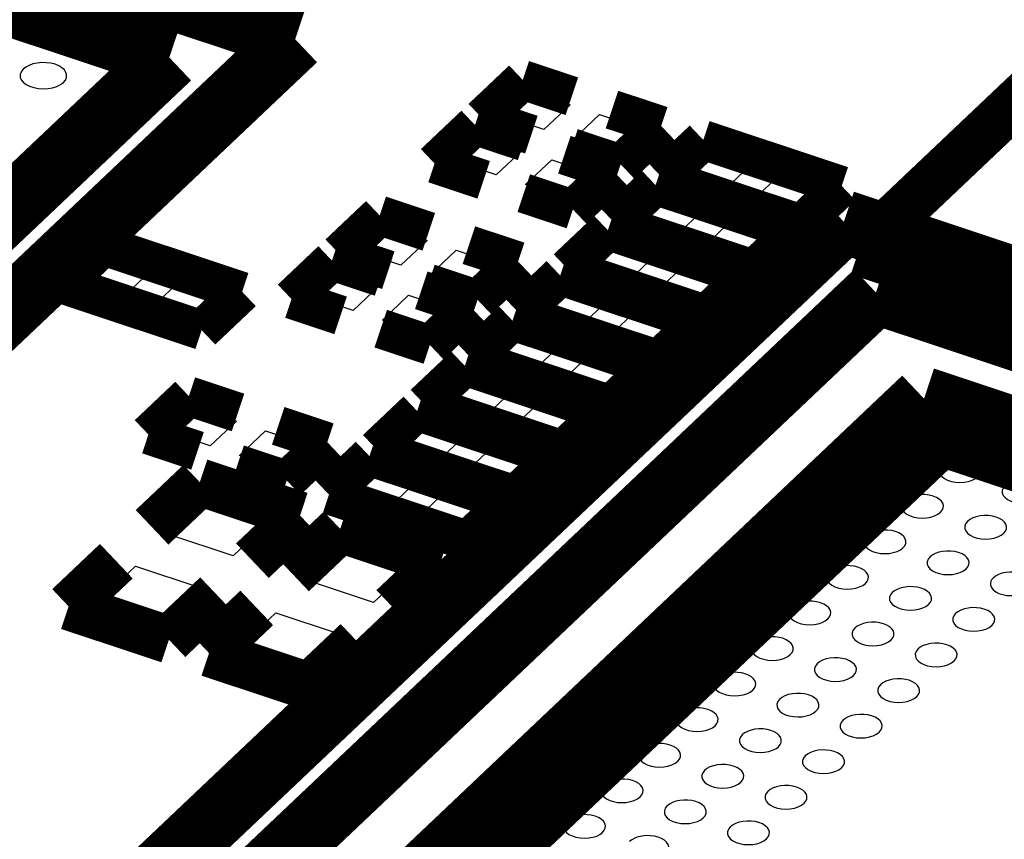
# Model space of a CAD drawing. Extents: x 0 to 1189, y 0 to 841.
# Tile 110 of 256: x 574 to 578, y 328 to 331. Entities that reach past the tile are written whole.
import ezdxf

# ---------------------------------------------------------------- set-up
doc = ezdxf.new("R2010")
doc.units = 0
doc.header["$LTSCALE"] = 65.395
doc.layers.get('0').update_dxf_attribs({"linetype": 'CONTINUOUS'})

msp = doc.modelspace()

# ---------------------------------------------------------------- linework, layer by layer
at = {"color": 7, "linetype": 'Continuous'}
for p, q in [((575.9702, 330.6077), (576.0702, 330.7024)), ((576.0702, 330.7024), (576.2323, 330.6484)), ((576.2323, 330.6484), (576.1324, 330.5537)), ((576.1324, 330.5537), (575.9702, 330.6077)), ((576.2437, 330.5167), (576.3436, 330.6114)), ((576.3436, 330.6114), (576.5058, 330.5574)), ((576.5058, 330.5574), (576.4059, 330.4627)), ((575.7886, 330.4355), (575.8885, 330.5302)), ((575.8885, 330.5302), (576.0507, 330.4762)), ((576.4059, 330.4627), (576.2437, 330.5167)), ((576.0507, 330.4762), (575.9507, 330.3815)), ((576.062, 330.3445), (576.1619, 330.4392)), ((576.1619, 330.4392), (576.3241, 330.3853)), ((576.658, 330.3788), (576.758, 330.4735)), ((576.758, 330.4735), (576.9201, 330.4196)), ((575.9507, 330.3815), (575.7886, 330.4355)), ((576.9201, 330.4196), (576.8202, 330.3249)), ((576.3241, 330.3853), (576.2242, 330.2906)), ((576.8202, 330.3249), (576.658, 330.3788)), ((576.9315, 330.2879), (577.0314, 330.3826)), ((577.0314, 330.3826), (577.1936, 330.3286)), ((576.2242, 330.2906), (576.062, 330.3445)), ((577.1936, 330.3286), (577.0937, 330.2339)), ((576.4764, 330.2067), (576.5763, 330.3014)), ((576.5763, 330.3014), (576.7385, 330.2474)), ((577.0937, 330.2339), (576.9315, 330.2879)), ((576.7385, 330.2474), (576.6386, 330.1527)), ((575.4252, 330.0912), (575.5252, 330.1858)), ((575.5252, 330.1858), (575.6873, 330.1319)), ((576.6386, 330.1527), (576.4764, 330.2067)), ((576.7498, 330.1157), (576.8497, 330.2104)), ((576.8497, 330.2104), (577.0119, 330.1564)), ((577.0119, 330.1564), (576.912, 330.0617)), ((575.6873, 330.1319), (575.5874, 330.0372)), ((576.2947, 330.0345), (576.3946, 330.1292)), ((576.3946, 330.1292), (576.5568, 330.0752)), ((576.912, 330.0617), (576.7498, 330.1157)), ((574.3741, 329.9756), (574.474, 330.0703)), ((574.474, 330.0703), (574.6362, 330.0164)), ((575.5874, 330.0372), (575.4252, 330.0912)), ((575.6987, 330.0002), (575.7986, 330.0949)), ((575.7986, 330.0949), (575.9608, 330.0409)), ((576.5568, 330.0752), (576.4569, 329.9805)), ((575.9608, 330.0409), (575.8609, 329.9462)), ((576.4569, 329.9805), (576.2947, 330.0345)), ((576.5682, 329.9435), (576.6681, 330.0382)), ((576.6681, 330.0382), (576.8302, 329.9843)), ((574.6362, 330.0164), (574.5363, 329.9217)), ((575.2436, 329.919), (575.3435, 330.0137)), ((575.3435, 330.0137), (575.5057, 329.9597)), ((575.8609, 329.9462), (575.6987, 330.0002)), ((574.5363, 329.9217), (574.3741, 329.9756)), ((574.6475, 329.8847), (574.7475, 329.9794)), ((574.7475, 329.9794), (574.9096, 329.9254)), ((575.5057, 329.9597), (575.4057, 329.865)), ((576.1131, 329.8623), (576.213, 329.957)), ((576.213, 329.957), (576.3751, 329.9031)), ((576.8302, 329.9843), (576.7303, 329.8896)), ((574.9096, 329.9254), (574.8097, 329.8307)), ((575.4057, 329.865), (575.2436, 329.919)), ((575.517, 329.828), (575.6169, 329.9227)), ((575.6169, 329.9227), (575.7791, 329.8687)), ((576.7303, 329.8896), (576.5682, 329.9435)), ((574.8097, 329.8307), (574.6475, 329.8847)), ((576.3751, 329.9031), (576.2752, 329.8084)), ((575.7791, 329.8687), (575.6792, 329.774)), ((576.2752, 329.8084), (576.1131, 329.8623)), ((576.3865, 329.7713), (576.4864, 329.866)), ((576.4864, 329.866), (576.6486, 329.8121)), ((575.6792, 329.774), (575.517, 329.828)), ((576.6486, 329.8121), (576.5487, 329.7174)), ((575.9314, 329.6901), (576.0313, 329.7848)), ((576.0313, 329.7848), (576.1935, 329.7309)), ((576.5487, 329.7174), (576.3865, 329.7713)), ((576.1935, 329.7309), (576.0936, 329.6362)), ((576.0936, 329.6362), (575.9314, 329.6901)), ((576.2048, 329.5992), (576.3047, 329.6939)), ((576.3047, 329.6939), (576.4669, 329.6399)), ((576.4669, 329.6399), (576.367, 329.5452)), ((575.7497, 329.518), (575.8496, 329.6127)), ((575.8496, 329.6127), (576.0118, 329.5587)), ((576.367, 329.5452), (576.2048, 329.5992)), ((576.0118, 329.5587), (575.9119, 329.464)), ((575.9119, 329.464), (575.7497, 329.518)), ((576.0232, 329.427), (576.1231, 329.5217)), ((576.1231, 329.5217), (576.2852, 329.4677)), ((574.6986, 329.4025), (574.7985, 329.4972)), ((574.7985, 329.4972), (574.9607, 329.4432)), ((576.2852, 329.4677), (576.1853, 329.373)), ((574.9607, 329.4432), (574.8607, 329.3485)), ((575.5681, 329.3458), (575.668, 329.4405)), ((575.668, 329.4405), (575.8301, 329.3865)), ((576.1853, 329.373), (576.0232, 329.427)), ((574.8607, 329.3485), (574.6986, 329.4025)), ((574.972, 329.3115), (575.0719, 329.4062)), ((575.0719, 329.4062), (575.2341, 329.3522)), ((575.2341, 329.3522), (575.1342, 329.2575)), ((575.8301, 329.3865), (575.7302, 329.2918)), ((575.7302, 329.2918), (575.5681, 329.3458)), ((575.8415, 329.2548), (575.9414, 329.3495)), ((575.9414, 329.3495), (576.1036, 329.2956)), ((575.1342, 329.2575), (574.972, 329.3115)), ((576.1036, 329.2956), (576.0037, 329.2009)), ((575.3864, 329.1736), (575.4863, 329.2683)), ((575.4863, 329.2683), (575.6485, 329.2144)), ((576.0037, 329.2009), (575.8415, 329.2548)), ((575.6485, 329.2144), (575.5486, 329.1197)), ((575.5486, 329.1197), (575.3864, 329.1736)), ((575.6598, 329.0826), (575.7597, 329.1773)), ((575.7597, 329.1773), (575.9219, 329.1234)), ((574.7038, 329.0111), (574.8491, 329.1488)), ((574.8491, 329.1488), (575.0937, 329.0675)), ((575.9219, 329.1234), (575.822, 329.0287)), ((575.0937, 329.0675), (574.9484, 328.9297)), ((575.822, 329.0287), (575.6598, 329.0826)), ((574.9484, 328.9297), (574.7038, 329.0111)), ((575.2388, 328.8331), (575.3841, 328.9708)), ((575.3841, 328.9708), (575.6287, 328.8895)), ((574.4313, 328.7528), (574.5766, 328.8906)), ((574.5766, 328.8906), (574.8212, 328.8092)), ((575.6287, 328.8895), (575.4833, 328.7517)), ((575.4833, 328.7517), (575.2388, 328.8331)), ((574.8212, 328.8092), (574.6759, 328.6715)), ((574.6759, 328.6715), (574.4313, 328.7528)), ((574.9663, 328.5748), (575.1116, 328.7126)), ((575.1116, 328.7126), (575.3562, 328.6312)), ((575.3562, 328.6312), (575.2108, 328.4935)), ((575.2108, 328.4935), (574.9663, 328.5748))]:
    msp.add_line(p, q, dxfattribs=at)
at = {"color": 40, "linetype": 'Continuous', "const_width": 0.1812}
for points in [[(581.4513, 333.9939), (577.3299, 330.0879)], [(577.3299, 330.0879), (586.958, 326.8845)]]:
    msp.add_lwpolyline(points, dxfattribs=at)
at = {"color": 7, "linetype": 'Continuous'}
for points, const_width in [([(567.9514, 333.3048), (575.1849, 330.8982)], 0.2416), ([(568.0735, 333.0352), (574.7052, 330.8288)], 0.2416), ([(575.1849, 330.8982), (571.7808, 327.672)], 0.2416), ([(574.7052, 330.8288), (571.6655, 327.9479)], 0.2416), ([(576.0516, 330.7434), (575.8971, 330.5971)], 0.151), ([(576.2388, 330.6812), (576.0516, 330.7434)], 0.151), ([(576.5789, 330.568), (576.3916, 330.6303)], 0.151), ([(575.8971, 330.5971), (576.0844, 330.5348)], 0.151), ([(575.8699, 330.5713), (575.7155, 330.4249)], 0.151), ([(576.0571, 330.509), (575.8699, 330.5713)], 0.151), ([(576.4245, 330.4217), (576.5789, 330.568)], 0.151), ([(576.7394, 330.5146), (576.5849, 330.3683)], 0.151), ([(577.2667, 330.3392), (576.7394, 330.5146)], 0.151), ([(576.2372, 330.484), (576.4245, 330.4217)], 0.151), ([(576.3972, 330.3958), (576.21, 330.4581)], 0.151), ([(575.7155, 330.4249), (575.9027, 330.3626)], 0.151), ([(576.2428, 330.2495), (576.3972, 330.3958)], 0.151), ([(576.5849, 330.3683), (577.1123, 330.1928)], 0.151), ([(576.5577, 330.3424), (576.4033, 330.1961)], 0.151), ([(577.085, 330.167), (576.5577, 330.3424)], 0.151), ([(577.1123, 330.1928), (577.2667, 330.3392)], 0.151), ([(576.0556, 330.3118), (576.2428, 330.2495)], 0.151), ([(573.8777, 326.9829), (577.275, 330.2028)], 0.2416), ([(575.5066, 330.2269), (575.3521, 330.0806)], 0.151), ([(575.6938, 330.1646), (575.5066, 330.2269)], 0.151), ([(577.275, 330.2028), (584.5085, 327.7961)], 0.2416), ([(576.4033, 330.1961), (576.9306, 330.0206)], 0.151), ([(576.376, 330.1703), (576.2216, 330.0239)], 0.151), ([(576.9033, 329.9948), (576.376, 330.1703)], 0.151), ([(576.9306, 330.0206), (577.085, 330.167)], 0.151), ([(574.4554, 330.1114), (574.301, 329.9651)], 0.151), ([(574.9827, 329.936), (574.4554, 330.1114)], 0.151), ([(576.0339, 330.0515), (575.8466, 330.1138)], 0.151), ([(575.3521, 330.0806), (575.5394, 330.0183)], 0.151), ([(575.3249, 330.0548), (575.1705, 329.9084)], 0.151), ([(575.5121, 329.9925), (575.3249, 330.0548)], 0.151), ([(575.8795, 329.9051), (576.0339, 330.0515)], 0.151), ([(576.1944, 329.9981), (576.0399, 329.8517)], 0.151), ([(576.7217, 329.8226), (576.1944, 329.9981)], 0.151), ([(576.2216, 330.0239), (576.7489, 329.8485)], 0.151), ([(576.7489, 329.8485), (576.9033, 329.9948)], 0.151), ([(574.301, 329.9651), (574.8283, 329.7896)], 0.151), ([(574.3574, 327.0523), (577.3971, 329.9332)], 0.2416), ([(575.6922, 329.9674), (575.8795, 329.9051)], 0.151), ([(577.3971, 329.9332), (584.0288, 327.7268)], 0.2416), ([(574.8283, 329.7896), (574.9827, 329.936)], 0.151), ([(575.8522, 329.8793), (575.665, 329.9416)], 0.151), ([(575.1705, 329.9084), (575.3577, 329.8461)], 0.151), ([(575.6978, 329.733), (575.8522, 329.8793)], 0.151), ([(576.0399, 329.8517), (576.5673, 329.6763)], 0.151), ([(576.0127, 329.8259), (575.8583, 329.6796)], 0.151), ([(576.54, 329.6505), (576.0127, 329.8259)], 0.151), ([(576.5673, 329.6763), (576.7217, 329.8226)], 0.151), ([(575.5106, 329.7953), (575.6978, 329.733)], 0.151), ([(575.831, 329.6537), (575.6766, 329.5074)], 0.151), ([(576.3584, 329.4783), (575.831, 329.6537)], 0.151), ([(575.8583, 329.6796), (576.3856, 329.5041)], 0.151), ([(576.3856, 329.5041), (576.54, 329.6505)], 0.151), ([(574.7799, 329.5382), (574.6255, 329.3919)], 0.151), ([(574.9671, 329.4759), (574.7799, 329.5382)], 0.151), ([(575.1207, 327.1978), (577.5802, 329.5288)], 0.2416), ([(577.5802, 329.5288), (580.06, 328.7038)], 0.2416), ([(575.6766, 329.5074), (576.2039, 329.332)], 0.151), ([(575.6494, 329.4816), (575.4949, 329.3352)], 0.151), ([(576.1767, 329.3061), (575.6494, 329.4816)], 0.151), ([(576.2039, 329.332), (576.3584, 329.4783)], 0.151), ([(577.6413, 329.3941), (575.3168, 327.191)], 0.2416), ([(579.8979, 328.6433), (577.6413, 329.3941)], 0.2416), ([(574.6255, 329.3919), (574.8127, 329.3296)], 0.151), ([(575.3072, 329.3628), (575.12, 329.4251)], 0.151), ([(575.1528, 329.2164), (575.3072, 329.3628)], 0.151), ([(575.4949, 329.3352), (576.0223, 329.1598)], 0.151), ([(574.9656, 329.2787), (575.1528, 329.2164)], 0.151), ([(575.4677, 329.3094), (575.3133, 329.1631)], 0.151), ([(575.995, 329.134), (575.4677, 329.3094)], 0.151), ([(576.0223, 329.1598), (576.1767, 329.3061)], 0.151), ([(574.6396, 329.0383), (574.8212, 329.2105)], 0.1812), ([(574.8212, 329.2105), (575.2033, 329.0833)], 0.1812), ([(575.3133, 329.1631), (575.8406, 328.9876)], 0.151), ([(575.8406, 328.9876), (575.995, 329.134)], 0.151), ([(575.2033, 329.0833), (575.0217, 328.9111)], 0.1812), ([(575.1745, 328.8603), (575.3562, 329.0325)], 0.1812), ([(575.3562, 329.0325), (575.7383, 328.9053)], 0.1812), ([(574.5033, 328.9092), (574.3216, 328.737)], 0.1812), ([(575.7383, 328.9053), (575.5566, 328.7332)], 0.1812), ([(574.7038, 328.6098), (574.8854, 328.782)], 0.1812), ([(574.3216, 328.737), (574.7038, 328.6098)], 0.1812), ([(575.0383, 328.7312), (574.8566, 328.559)], 0.1812), ([(575.2387, 328.4319), (575.4204, 328.604)], 0.1812), ([(574.8566, 328.559), (575.2387, 328.4319)], 0.1812)]:
    msp.add_lwpolyline(points, dxfattribs=dict(at, const_width=const_width))
for points in [[(574.148, 330.7839), (574.1407, 330.7744), (574.137, 330.7642), (574.1371, 330.7539), (574.1411, 330.7437), (574.1485, 330.7343), (574.1595, 330.7259), (574.173, 330.719), (574.1891, 330.7138), (574.2065, 330.7106), (574.2249, 330.7095), (574.2434, 330.7105), (574.2608, 330.7136), (574.277, 330.7188), (574.2908, 330.7256), (574.3019, 330.734)], [(574.3019, 330.734), (574.3093, 330.7429), (574.3135, 330.7525), (574.3142, 330.7624), (574.3116, 330.7721), (574.3055, 330.7814), (574.2962, 330.7898), (574.2844, 330.797), (574.2701, 330.8028), (574.254, 330.8068), (574.2371, 330.809), (574.2195, 330.8093), (574.2021, 330.8076), (574.1859, 330.8041), (574.1709, 330.7988), (574.1581, 330.792), (574.148, 330.7839)], [(577.6476, 329.2762), (577.6411, 329.2677), (577.6377, 329.2585), (577.6378, 329.2492), (577.6414, 329.24), (577.6481, 329.2316), (577.6579, 329.224), (577.6702, 329.2178), (577.6846, 329.2131), (577.7002, 329.2103), (577.7169, 329.2092), (577.7335, 329.2102), (577.7492, 329.213), (577.7638, 329.2176), (577.7761, 329.2238), (577.7862, 329.2313)], [(577.7862, 329.2313), (577.7928, 329.2393), (577.7966, 329.248), (577.7972, 329.2569), (577.7948, 329.2656), (577.7894, 329.274), (577.781, 329.2816), (577.7704, 329.288), (577.7575, 329.2932), (577.7431, 329.2969), (577.7278, 329.2989), (577.712, 329.2991), (577.6963, 329.2976), (577.6817, 329.2945), (577.6682, 329.2897), (577.6567, 329.2835), (577.6476, 329.2762)], [(577.6431, 329.0958), (577.6497, 329.1037), (577.6535, 329.1124), (577.6542, 329.1213), (577.6518, 329.13), (577.6463, 329.1384), (577.638, 329.146), (577.6273, 329.1524), (577.6145, 329.1576), (577.6, 329.1613), (577.5848, 329.1633), (577.5689, 329.1635), (577.5532, 329.162), (577.5386, 329.1589), (577.5252, 329.1541), (577.5137, 329.1479), (577.5046, 329.1406)], [(577.8883, 329.1961), (577.8817, 329.1876), (577.8784, 329.1784), (577.8785, 329.1692), (577.882, 329.16), (577.8888, 329.1515), (577.8986, 329.1439), (577.9108, 329.1378), (577.9253, 329.1331), (577.9409, 329.1302), (577.9575, 329.1292), (577.9742, 329.1301), (577.9898, 329.1329), (578.0044, 329.1376), (578.0168, 329.1437), (578.0268, 329.1513)], [(577.5046, 329.1406), (577.498, 329.1321), (577.4947, 329.1229), (577.4948, 329.1136), (577.4983, 329.1045), (577.505, 329.096), (577.5149, 329.0884), (577.5271, 329.0823), (577.5415, 329.0775), (577.5572, 329.0747), (577.5738, 329.0737), (577.5904, 329.0746), (577.6061, 329.0774), (577.6207, 329.0821), (577.633, 329.0882), (577.6431, 329.0958)], [(577.7452, 329.0605), (577.7387, 329.052), (577.7353, 329.0428), (577.7354, 329.0336), (577.739, 329.0244), (577.7457, 329.016), (577.7555, 329.0084), (577.7677, 329.0022), (577.7822, 328.9975), (577.7978, 328.9946), (577.8144, 328.9936), (577.8311, 328.9945), (577.8468, 328.9973), (577.8613, 329.002), (577.8737, 329.0081), (577.8837, 329.0157)], [(577.8837, 329.0157), (577.8904, 329.0237), (577.8942, 329.0323), (577.8948, 329.0413), (577.8924, 329.0499), (577.887, 329.0583), (577.8786, 329.0659), (577.868, 329.0723), (577.8551, 329.0776), (577.8406, 329.0812), (577.8254, 329.0832), (577.8096, 329.0835), (577.7939, 329.0819), (577.7793, 329.0788), (577.7658, 329.074), (577.7543, 329.0678), (577.7452, 329.0605)], [(577.5001, 328.9602), (577.5067, 328.9682), (577.5105, 328.9769), (577.5112, 328.9858), (577.5088, 328.9945), (577.5033, 329.0028), (577.495, 329.0104), (577.4843, 329.0169), (577.4714, 329.0221), (577.457, 329.0258), (577.4418, 329.0277), (577.4259, 329.028), (577.4102, 329.0265), (577.3956, 329.0233), (577.3822, 329.0185), (577.3707, 329.0124), (577.3616, 329.0051)], [(577.3616, 329.0051), (577.355, 328.9966), (577.3517, 328.9873), (577.3518, 328.9781), (577.3553, 328.9689), (577.362, 328.9605), (577.3719, 328.9529), (577.3841, 328.9467), (577.3985, 328.942), (577.4142, 328.9391), (577.4308, 328.9381), (577.4474, 328.9391), (577.4631, 328.9419), (577.4777, 328.9465), (577.49, 328.9526), (577.5001, 328.9602)], [(577.7407, 328.8801), (577.7474, 328.8881), (577.7512, 328.8968), (577.7518, 328.9057), (577.7494, 328.9144), (577.7439, 328.9228), (577.7356, 328.9304), (577.725, 328.9368), (577.7121, 328.942), (577.6976, 328.9457), (577.6824, 328.9477), (577.6665, 328.9479), (577.6509, 328.9464), (577.6363, 328.9433), (577.6228, 328.9385), (577.6113, 328.9323), (577.6022, 328.925)], [(577.6022, 328.925), (577.5957, 328.9165), (577.5923, 328.9073), (577.5924, 328.898), (577.596, 328.8888), (577.6027, 328.8804), (577.6125, 328.8728), (577.6247, 328.8666), (577.6392, 328.8619), (577.6548, 328.8591), (577.6714, 328.858), (577.6881, 328.859), (577.7038, 328.8618), (577.7183, 328.8664), (577.7307, 328.8726), (577.7407, 328.8801)], [(577.2185, 328.8695), (577.212, 328.861), (577.2086, 328.8518), (577.2087, 328.8425), (577.2122, 328.8333), (577.219, 328.8249), (577.2288, 328.8173), (577.241, 328.8111), (577.2555, 328.8064), (577.2711, 328.8035), (577.2877, 328.8025), (577.3044, 328.8035), (577.32, 328.8063), (577.3346, 328.8109), (577.347, 328.817), (577.357, 328.8246)], [(577.357, 328.8246), (577.3636, 328.8326), (577.3674, 328.8413), (577.3681, 328.8502), (577.3657, 328.8589), (577.3602, 328.8673), (577.3519, 328.8749), (577.3413, 328.8813), (577.3284, 328.8865), (577.3139, 328.8902), (577.2987, 328.8921), (577.2828, 328.8924), (577.2671, 328.8909), (577.2526, 328.8877), (577.2391, 328.883), (577.2276, 328.8768), (577.2185, 328.8695)], [(577.9815, 328.8001), (577.9881, 328.808), (577.9919, 328.8167), (577.9926, 328.8256), (577.9902, 328.8343), (577.9847, 328.8427), (577.9763, 328.8503), (577.9657, 328.8567), (577.9528, 328.8619), (577.9384, 328.8656), (577.9232, 328.8676), (577.9073, 328.8678), (577.8916, 328.8663), (577.877, 328.8632), (577.8636, 328.8584), (577.852, 328.8522), (577.843, 328.8449)], [(577.843, 328.8449), (577.8364, 328.8364), (577.833, 328.8272), (577.8331, 328.8179), (577.8367, 328.8088), (577.8434, 328.8003), (577.8533, 328.7927), (577.8655, 328.7865), (577.8799, 328.7818), (577.8955, 328.779), (577.9122, 328.7779), (577.9288, 328.7789), (577.9445, 328.7817), (577.9591, 328.7863), (577.9714, 328.7925), (577.9815, 328.8001)], [(577.4592, 328.7894), (577.4526, 328.7809), (577.4493, 328.7717), (577.4493, 328.7624), (577.4529, 328.7533), (577.4596, 328.7448), (577.4695, 328.7372), (577.4817, 328.7311), (577.4961, 328.7263), (577.5117, 328.7235), (577.5284, 328.7225), (577.545, 328.7234), (577.5607, 328.7262), (577.5753, 328.7309), (577.5876, 328.737), (577.5977, 328.7446)], [(577.5977, 328.7446), (577.6043, 328.7525), (577.6081, 328.7612), (577.6088, 328.7701), (577.6064, 328.7788), (577.6009, 328.7872), (577.5926, 328.7948), (577.5819, 328.8012), (577.569, 328.8064), (577.5546, 328.8101), (577.5394, 328.8121), (577.5235, 328.8123), (577.5078, 328.8108), (577.4932, 328.8077), (577.4798, 328.8029), (577.4682, 328.7967), (577.4592, 328.7894)], [(577.214, 328.6891), (577.2206, 328.697), (577.2244, 328.7057), (577.2251, 328.7147), (577.2227, 328.7233), (577.2172, 328.7317), (577.2089, 328.7393), (577.1983, 328.7457), (577.1854, 328.7509), (577.1709, 328.7546), (577.1557, 328.7566), (577.1398, 328.7569), (577.1241, 328.7553), (577.1095, 328.7522), (577.0961, 328.7474), (577.0846, 328.7412), (577.0755, 328.7339)], [(577.0755, 328.7339), (577.0689, 328.7254), (577.0656, 328.7162), (577.0657, 328.707), (577.0692, 328.6978), (577.0759, 328.6894), (577.0858, 328.6818), (577.098, 328.6756), (577.1125, 328.6709), (577.1281, 328.668), (577.1447, 328.667), (577.1613, 328.6679), (577.177, 328.6707), (577.1916, 328.6754), (577.2039, 328.6815), (577.214, 328.6891)], [(577.8384, 328.6645), (577.845, 328.6724), (577.8488, 328.6811), (577.8495, 328.69), (577.8471, 328.6987), (577.8416, 328.7071), (577.8333, 328.7147), (577.8227, 328.7211), (577.8098, 328.7263), (577.7953, 328.73), (577.7801, 328.732), (577.7642, 328.7322), (577.7485, 328.7307), (577.7339, 328.7276), (577.7205, 328.7228), (577.709, 328.7166), (577.6999, 328.7093)], [(577.4547, 328.609), (577.4613, 328.617), (577.4651, 328.6257), (577.4657, 328.6346), (577.4633, 328.6433), (577.4579, 328.6516), (577.4495, 328.6592), (577.4389, 328.6657), (577.426, 328.6709), (577.4116, 328.6746), (577.3963, 328.6765), (577.3805, 328.6768), (577.3648, 328.6753), (577.3502, 328.6721), (577.3367, 328.6673), (577.3252, 328.6612), (577.3161, 328.6539)], [(577.6999, 328.7093), (577.6933, 328.7008), (577.69, 328.6916), (577.6901, 328.6824), (577.6936, 328.6732), (577.7004, 328.6647), (577.7102, 328.6571), (577.7224, 328.651), (577.7369, 328.6463), (577.7525, 328.6434), (577.7691, 328.6424), (577.7858, 328.6433), (577.8014, 328.6461), (577.816, 328.6508), (577.8284, 328.6569), (577.8384, 328.6645)], [(577.3161, 328.6539), (577.3096, 328.6454), (577.3062, 328.6362), (577.3063, 328.6269), (577.3099, 328.6177), (577.3166, 328.6093), (577.3264, 328.6017), (577.3387, 328.5955), (577.3531, 328.5908), (577.3687, 328.5879), (577.3854, 328.5869), (577.402, 328.5879), (577.4177, 328.5907), (577.4323, 328.5953), (577.4446, 328.6014), (577.4547, 328.609)], [(577.0709, 328.5535), (577.0776, 328.5615), (577.0814, 328.5701), (577.082, 328.5791), (577.0796, 328.5877), (577.0741, 328.5961), (577.0658, 328.6037), (577.0552, 328.6101), (577.0423, 328.6154), (577.0278, 328.619), (577.0126, 328.621), (576.9967, 328.6213), (576.9811, 328.6198), (576.9665, 328.6166), (576.953, 328.6118), (576.9415, 328.6056), (576.9324, 328.5983)], [(576.9324, 328.5983), (576.9259, 328.5899), (576.9225, 328.5806), (576.9226, 328.5714), (576.9262, 328.5622), (576.9329, 328.5538), (576.9427, 328.5462), (576.9549, 328.54), (576.9694, 328.5353), (576.985, 328.5324), (577.0016, 328.5314), (577.0183, 328.5323), (577.034, 328.5351), (577.0485, 328.5398), (577.0609, 328.5459), (577.0709, 328.5535)], [(577.5569, 328.5738), (577.5503, 328.5653), (577.547, 328.5561), (577.5471, 328.5468), (577.5506, 328.5376), (577.5573, 328.5292), (577.5672, 328.5216), (577.5794, 328.5154), (577.5938, 328.5107), (577.6095, 328.5078), (577.6261, 328.5068), (577.6427, 328.5078), (577.6584, 328.5106), (577.673, 328.5152), (577.6853, 328.5213), (577.6954, 328.5289)], [(577.6954, 328.5289), (577.702, 328.5369), (577.7058, 328.5456), (577.7065, 328.5545), (577.7041, 328.5632), (577.6986, 328.5716), (577.6903, 328.5792), (577.6796, 328.5856), (577.6668, 328.5908), (577.6523, 328.5945), (577.6371, 328.5964), (577.6212, 328.5967), (577.6055, 328.5952), (577.5909, 328.592), (577.5775, 328.5873), (577.566, 328.5811), (577.5569, 328.5738)], [(577.3116, 328.4734), (577.3182, 328.4814), (577.322, 328.4901), (577.3227, 328.499), (577.3203, 328.5077), (577.3148, 328.5161), (577.3065, 328.5237), (577.2958, 328.5301), (577.283, 328.5353), (577.2685, 328.539), (577.2533, 328.5409), (577.2374, 328.5412), (577.2217, 328.5397), (577.2071, 328.5365), (577.1937, 328.5318), (577.1822, 328.5256), (577.1731, 328.5183)], [(577.1731, 328.5183), (577.1665, 328.5098), (577.1632, 328.5006), (577.1633, 328.4913), (577.1668, 328.4821), (577.1735, 328.4737), (577.1834, 328.4661), (577.1956, 328.4599), (577.2101, 328.4552), (577.2257, 328.4523), (577.2423, 328.4513), (577.2589, 328.4523), (577.2746, 328.4551), (577.2892, 328.4597), (577.3015, 328.4659), (577.3116, 328.4734)], [(576.7894, 328.4628), (576.7828, 328.4543), (576.7795, 328.445), (576.7796, 328.4358), (576.7831, 328.4266), (576.7898, 328.4182), (576.7997, 328.4106), (576.8119, 328.4044), (576.8263, 328.3997), (576.842, 328.3968), (576.8586, 328.3958), (576.8752, 328.3968), (576.8909, 328.3996), (576.9055, 328.4042), (576.9178, 328.4103), (576.9279, 328.4179)], [(576.9279, 328.4179), (576.9345, 328.4259), (576.9383, 328.4346), (576.939, 328.4435), (576.9366, 328.4522), (576.9311, 328.4605), (576.9228, 328.4681), (576.9121, 328.4746), (576.8992, 328.4798), (576.8848, 328.4834), (576.8696, 328.4854), (576.8537, 328.4857), (576.838, 328.4842), (576.8234, 328.481), (576.81, 328.4762), (576.7985, 328.4701), (576.7894, 328.4628)], [(577.5523, 328.3933), (577.559, 328.4013), (577.5627, 328.41), (577.5634, 328.4189), (577.561, 328.4276), (577.5555, 328.436), (577.5472, 328.4436), (577.5366, 328.45), (577.5237, 328.4552), (577.5092, 328.4589), (577.494, 328.4608), (577.4781, 328.4611), (577.4625, 328.4596), (577.4479, 328.4564), (577.4344, 328.4517), (577.4229, 328.4455), (577.4138, 328.4382)], [(577.4138, 328.4382), (577.4073, 328.4297), (577.4039, 328.4205), (577.404, 328.4112), (577.4075, 328.402), (577.4143, 328.3936), (577.4241, 328.386), (577.4363, 328.3798), (577.4508, 328.3751), (577.4664, 328.3723), (577.483, 328.3712), (577.4997, 328.3722), (577.5154, 328.375), (577.5299, 328.3796), (577.5423, 328.3858), (577.5523, 328.3933)], [(577.03, 328.3827), (577.0235, 328.3742), (577.0201, 328.365), (577.0202, 328.3557), (577.0238, 328.3465), (577.0305, 328.3381), (577.0403, 328.3305), (577.0525, 328.3243), (577.067, 328.3196), (577.0826, 328.3168), (577.0992, 328.3157), (577.1159, 328.3167), (577.1316, 328.3195), (577.1461, 328.3241), (577.1585, 328.3303), (577.1685, 328.3378)], [(577.1685, 328.3378), (577.1752, 328.3458), (577.179, 328.3545), (577.1796, 328.3634), (577.1772, 328.3721), (577.1717, 328.3805), (577.1634, 328.3881), (577.1528, 328.3945), (577.1399, 328.3997), (577.1254, 328.4034), (577.1102, 328.4054), (577.0943, 328.4056), (577.0787, 328.4041), (577.0641, 328.401), (577.0506, 328.3962), (577.0391, 328.39), (577.03, 328.3827)], [(576.7849, 328.2824), (576.7915, 328.2903), (576.7953, 328.299), (576.796, 328.3079), (576.7935, 328.3166), (576.7881, 328.325), (576.7797, 328.3326), (576.7691, 328.339), (576.7562, 328.3442), (576.7418, 328.3479), (576.7265, 328.3499), (576.7107, 328.3501), (576.695, 328.3486), (576.6804, 328.3455), (576.6669, 328.3407), (576.6554, 328.3345), (576.6463, 328.3272)], [(576.6463, 328.3272), (576.6398, 328.3187), (576.6364, 328.3095), (576.6365, 328.3003), (576.6401, 328.2911), (576.6468, 328.2826), (576.6566, 328.275), (576.6689, 328.2689), (576.6833, 328.2642), (576.6989, 328.2613), (576.7156, 328.2603), (576.7322, 328.2612), (576.7479, 328.264), (576.7625, 328.2687), (576.7748, 328.2748), (576.7849, 328.2824)], [(577.2708, 328.3026), (577.2642, 328.2941), (577.2608, 328.2849), (577.2609, 328.2756), (577.2645, 328.2664), (577.2712, 328.258), (577.2811, 328.2504), (577.2933, 328.2442), (577.3077, 328.2395), (577.3233, 328.2367), (577.34, 328.2356), (577.3566, 328.2366), (577.3723, 328.2394), (577.3869, 328.244), (577.3992, 328.2502), (577.4093, 328.2578)], [(577.4093, 328.2578), (577.4159, 328.2657), (577.4197, 328.2744), (577.4204, 328.2833), (577.4179, 328.292), (577.4125, 328.3004), (577.4041, 328.308), (577.3935, 328.3144), (577.3806, 328.3196), (577.3662, 328.3233), (577.351, 328.3253), (577.3351, 328.3255), (577.3194, 328.324), (577.3048, 328.3209), (577.2914, 328.3161), (577.2798, 328.3099), (577.2708, 328.3026)], [(577.0255, 328.2023), (577.0321, 328.2103), (577.0359, 328.2189), (577.0366, 328.2279), (577.0342, 328.2366), (577.0287, 328.2449), (577.0204, 328.2525), (577.0098, 328.259), (576.9969, 328.2642), (576.9824, 328.2678), (576.9672, 328.2698), (576.9513, 328.2701), (576.9356, 328.2686), (576.9211, 328.2654), (576.9076, 328.2606), (576.8961, 328.2545), (576.887, 328.2472)], [(576.887, 328.2472), (576.8805, 328.2387), (576.8771, 328.2294), (576.8772, 328.2202), (576.8807, 328.211), (576.8875, 328.2026), (576.8973, 328.195), (576.9095, 328.1888), (576.924, 328.1841), (576.9396, 328.1812), (576.9562, 328.1802), (576.9729, 328.1811), (576.9885, 328.184), (577.0031, 328.1886), (577.0155, 328.1947), (577.0255, 328.2023)], [(576.5033, 328.1916), (576.4967, 328.1831), (576.4934, 328.1739), (576.4935, 328.1647), (576.497, 328.1555), (576.5037, 328.147), (576.5136, 328.1395), (576.5258, 328.1333), (576.5403, 328.1286), (576.5559, 328.1257), (576.5725, 328.1247), (576.5891, 328.1256), (576.6048, 328.1284), (576.6194, 328.1331), (576.6317, 328.1392), (576.6418, 328.1468)], [(576.6418, 328.1468), (576.6484, 328.1547), (576.6522, 328.1634), (576.6529, 328.1724), (576.6505, 328.181), (576.645, 328.1894), (576.6367, 328.197), (576.626, 328.2034), (576.6132, 328.2086), (576.5987, 328.2123), (576.5835, 328.2143), (576.5676, 328.2146), (576.5519, 328.213), (576.5373, 328.2099), (576.5239, 328.2051), (576.5124, 328.1989), (576.5033, 328.1916)], [(577.2662, 328.1222), (577.2729, 328.1302), (577.2767, 328.1389), (577.2773, 328.1478), (577.2749, 328.1565), (577.2695, 328.1648), (577.2611, 328.1724), (577.2505, 328.1789), (577.2376, 328.1841), (577.2231, 328.1877), (577.2079, 328.1897), (577.1921, 328.19), (577.1764, 328.1885), (577.1618, 328.1853), (577.1483, 328.1805), (577.1368, 328.1744), (577.1277, 328.1671)], [(577.1277, 328.1671), (577.1212, 328.1586), (577.1178, 328.1493), (577.1179, 328.1401), (577.1215, 328.1309), (577.1282, 328.1225), (577.138, 328.1149), (577.1502, 328.1087), (577.1647, 328.104), (577.1803, 328.1011), (577.1969, 328.1001), (577.2136, 328.101), (577.2293, 328.1039), (577.2438, 328.1085), (577.2562, 328.1146), (577.2662, 328.1222)], [(576.8824, 328.0667), (576.8891, 328.0747), (576.8929, 328.0834), (576.8935, 328.0923), (576.8911, 328.101), (576.8857, 328.1093), (576.8773, 328.1169), (576.8667, 328.1234), (576.8538, 328.1286), (576.8393, 328.1323), (576.8241, 328.1342), (576.8083, 328.1345), (576.7926, 328.133), (576.778, 328.1298), (576.7645, 328.125), (576.753, 328.1189), (576.7439, 328.1116)], [(576.4988, 328.0112), (576.5054, 328.0192), (576.5092, 328.0279), (576.5099, 328.0368), (576.5075, 328.0455), (576.502, 328.0539), (576.4937, 328.0615), (576.483, 328.0679), (576.4701, 328.0731), (576.4557, 328.0768), (576.4405, 328.0787), (576.4246, 328.079), (576.4089, 328.0775), (576.3943, 328.0743), (576.3809, 328.0696), (576.3694, 328.0634), (576.3603, 328.0561)], [(576.7439, 328.1116), (576.7374, 328.1031), (576.734, 328.0938), (576.7341, 328.0846), (576.7377, 328.0754), (576.7444, 328.067), (576.7542, 328.0594), (576.7664, 328.0532), (576.7809, 328.0485), (576.7965, 328.0456), (576.8132, 328.0446), (576.8298, 328.0456), (576.8455, 328.0484), (576.8601, 328.053), (576.8724, 328.0591), (576.8824, 328.0667)], [(576.3603, 328.0561), (576.3537, 328.0476), (576.3504, 328.0384), (576.3505, 328.0291), (576.354, 328.0199), (576.3607, 328.0115), (576.3706, 328.0039), (576.3828, 327.9977), (576.3972, 327.993), (576.4129, 327.9902), (576.4295, 327.9891), (576.4461, 327.9901), (576.4618, 327.9929), (576.4764, 327.9975), (576.4887, 328.0037), (576.4988, 328.0112)], [(577.1232, 327.9866), (577.1298, 327.9946), (577.1336, 328.0033), (577.1343, 328.0122), (577.1319, 328.0209), (577.1264, 328.0293), (577.1181, 328.0369), (577.1074, 328.0433), (577.0946, 328.0485), (577.0801, 328.0522), (577.0649, 328.0541), (577.049, 328.0544), (577.0333, 328.0529), (577.0187, 328.0497), (577.0053, 328.0449), (576.9938, 328.0388), (576.9847, 328.0315)], [(576.9847, 328.0315), (576.9781, 328.023), (576.9748, 328.0138), (576.9749, 328.0045), (576.9784, 327.9953), (576.9851, 327.9869), (576.995, 327.9793), (577.0072, 327.9731), (577.0216, 327.9684), (577.0373, 327.9655), (577.0539, 327.9645), (577.0705, 327.9655), (577.0862, 327.9683), (577.1008, 327.9729), (577.1131, 327.979), (577.1232, 327.9866)], [(576.6009, 327.976), (576.5944, 327.9675), (576.591, 327.9583), (576.5911, 327.9491), (576.5947, 327.9399), (576.6014, 327.9314), (576.6112, 327.9238), (576.6234, 327.9177), (576.6379, 327.913), (576.6535, 327.9101), (576.6701, 327.9091), (576.6868, 327.91), (576.7025, 327.9128), (576.717, 327.9175), (576.7294, 327.9236), (576.7394, 327.9312)], [(576.7394, 327.9312), (576.7461, 327.9391), (576.7499, 327.9478), (576.7505, 327.9567), (576.7481, 327.9654), (576.7426, 327.9738), (576.7343, 327.9814), (576.7237, 327.9878), (576.7108, 327.993), (576.6963, 327.9967), (576.6811, 327.9987), (576.6652, 327.9989), (576.6496, 327.9974), (576.635, 327.9943), (576.6215, 327.9895), (576.61, 327.9833), (576.6009, 327.976)], [(576.3557, 327.8757), (576.3623, 327.8836), (576.3661, 327.8923), (576.3668, 327.9012), (576.3644, 327.9099), (576.3589, 327.9183), (576.3506, 327.9259), (576.34, 327.9323), (576.3271, 327.9375), (576.3126, 327.9412), (576.2974, 327.9432), (576.2815, 327.9434), (576.2658, 327.9419), (576.2513, 327.9388), (576.2378, 327.934), (576.2263, 327.9278), (576.2172, 327.9205)], [(576.2172, 327.9205), (576.2107, 327.912), (576.2073, 327.9028), (576.2074, 327.8935), (576.2109, 327.8844), (576.2177, 327.8759), (576.2275, 327.8683), (576.2397, 327.8621), (576.2542, 327.8574), (576.2698, 327.8546), (576.2864, 327.8535), (576.3031, 327.8545), (576.3187, 327.8573), (576.3333, 327.8619), (576.3457, 327.8681), (576.3557, 327.8757)], [(576.8417, 327.8959), (576.8351, 327.8874), (576.8318, 327.8782), (576.8318, 327.869), (576.8354, 327.8598), (576.8421, 327.8513), (576.852, 327.8438), (576.8642, 327.8376), (576.8786, 327.8329), (576.8942, 327.83), (576.9109, 327.829), (576.9275, 327.8299), (576.9432, 327.8327), (576.9578, 327.8374), (576.9701, 327.8435), (576.9802, 327.8511)], [(576.9802, 327.8511), (576.9868, 327.859), (576.9906, 327.8677), (576.9913, 327.8767), (576.9889, 327.8853), (576.9834, 327.8937), (576.975, 327.9013), (576.9644, 327.9077), (576.9515, 327.9129), (576.9371, 327.9166), (576.9219, 327.9186), (576.906, 327.9188), (576.8903, 327.9173), (576.8757, 327.9142), (576.8623, 327.9094), (576.8507, 327.9032), (576.8417, 327.8959)], [(576.5964, 327.7956), (576.603, 327.8035), (576.6068, 327.8122), (576.6075, 327.8212), (576.6051, 327.8298), (576.5996, 327.8382), (576.5913, 327.8458), (576.5806, 327.8522), (576.5677, 327.8574), (576.5533, 327.8611), (576.5381, 327.8631), (576.5222, 327.8634), (576.5065, 327.8618), (576.4919, 327.8587), (576.4785, 327.8539), (576.467, 327.8477), (576.4579, 327.8404)]]:
    msp.add_lwpolyline(points, dxfattribs=at)

doc.saveas('drawing.dxf')
